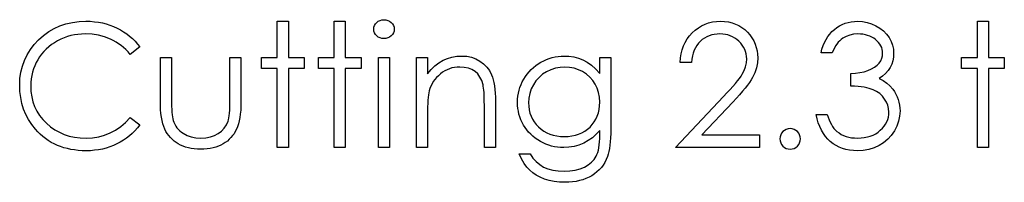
# Model space of a CAD drawing. Header units: inches. Extents: x 7.3 to 43.3, y -43.5 to -20.4.
# Tile 57 of 136: x 31.216 to 32.316, y -32.194 to -32.012. Entities that reach past the tile are written whole.
import ezdxf

# ---------------------------------------------------------------- set-up
doc = ezdxf.new("R2010")
doc.units = ezdxf.units.IN
doc.header["$LTSCALE"] = 0.5
doc.header["$MEASUREMENT"] = 0

msp = doc.modelspace()

# ---------------------------------------------------------------- linework, layer by layer
at = {"color": 7, "linetype": 'Continuous'}
for p, q in [((31.2673, -32.0164), (31.2745, -32.0148)), ((31.2745, -32.0148), (31.2819, -32.0139)), ((31.2819, -32.0139), (31.2897, -32.0135)), ((31.2897, -32.0135), (31.2897, -32.0135)), ((31.2897, -32.0135), (31.2945, -32.0136)), ((31.2945, -32.0136), (31.2991, -32.014)), ((31.2991, -32.014), (31.3036, -32.0146)), ((31.3036, -32.0146), (31.308, -32.0154)), ((31.308, -32.0154), (31.3123, -32.0165)), ((31.5035, -32.0135), (31.5159, -32.0135)), ((31.5035, -32.0542), (31.5035, -32.0135)), ((31.5159, -32.0135), (31.5159, -32.0135)), ((31.5159, -32.0135), (31.5159, -32.0542)), ((31.5671, -32.0135), (31.5795, -32.0135)), ((31.5671, -32.0542), (31.5671, -32.0135)), ((31.5795, -32.0135), (31.5795, -32.0135)), ((31.5795, -32.0135), (31.5795, -32.0542)), ((31.6132, -32.0165), (31.6147, -32.0149)), ((31.6147, -32.0149), (31.6164, -32.0135)), ((31.6164, -32.0135), (31.6184, -32.0125)), ((31.6184, -32.0125), (31.6205, -32.0119)), ((31.6205, -32.0119), (31.6227, -32.0118)), ((31.6227, -32.0118), (31.625, -32.0119)), ((31.625, -32.0119), (31.6272, -32.0125)), ((31.6272, -32.0125), (31.6291, -32.0135)), ((31.6291, -32.0135), (31.6309, -32.0149)), ((31.6309, -32.0149), (31.6324, -32.0165)), ((31.9817, -32.0168), (31.9857, -32.0153)), ((31.9857, -32.0153), (31.9899, -32.0143)), ((31.9899, -32.0143), (31.9944, -32.0137)), ((31.9944, -32.0137), (31.999, -32.0135)), ((31.999, -32.0135), (31.999, -32.0135)), ((31.999, -32.0135), (32.0035, -32.0137)), ((32.0035, -32.0137), (32.0078, -32.0143)), ((32.0078, -32.0143), (32.0119, -32.0152)), ((32.0119, -32.0152), (32.0158, -32.0166)), ((32.135, -32.0171), (32.1382, -32.0158)), ((32.1382, -32.0158), (32.1416, -32.0148)), ((32.1416, -32.0148), (32.145, -32.0141)), ((32.145, -32.0141), (32.1486, -32.0137)), ((32.1486, -32.0137), (32.1523, -32.0135)), ((32.1523, -32.0135), (32.1523, -32.0135)), ((32.1523, -32.0135), (32.1577, -32.0138)), ((32.1577, -32.0138), (32.1628, -32.0148)), ((32.1628, -32.0148), (32.1678, -32.0163)), ((32.1678, -32.0163), (32.1727, -32.0185)), ((32.2862, -32.0135), (32.2985, -32.0135)), ((32.2862, -32.0542), (32.2862, -32.0135)), ((32.2985, -32.0135), (32.2985, -32.0135)), ((32.2985, -32.0135), (32.2985, -32.0542)), ((31.2422, -32.0293), (31.248, -32.0251)), ((31.248, -32.0251), (31.2541, -32.0216)), ((31.2541, -32.0216), (31.2606, -32.0187)), ((31.2606, -32.0187), (31.2673, -32.0164)), ((31.3123, -32.0165), (31.3165, -32.0178)), ((31.3165, -32.0178), (31.3205, -32.0193)), ((31.3205, -32.0193), (31.3244, -32.0211)), ((31.3244, -32.0211), (31.3282, -32.0231)), ((31.3282, -32.0231), (31.3318, -32.0253)), ((31.3318, -32.0253), (31.3353, -32.0277)), ((31.6113, -32.0224), (31.6115, -32.0203)), ((31.6115, -32.0245), (31.6113, -32.0224)), ((31.6113, -32.0224), (31.6113, -32.0224)), ((31.6115, -32.0203), (31.6122, -32.0183)), ((31.6122, -32.0264), (31.6115, -32.0245)), ((31.6122, -32.0183), (31.6132, -32.0165)), ((31.6132, -32.0282), (31.6122, -32.0264)), ((31.6324, -32.0165), (31.6334, -32.0183)), ((31.6334, -32.0264), (31.6324, -32.0282)), ((31.6334, -32.0183), (31.6341, -32.0203)), ((31.6341, -32.0245), (31.6334, -32.0264)), ((31.6341, -32.0203), (31.6343, -32.0224)), ((31.6343, -32.0224), (31.6341, -32.0245)), ((31.6343, -32.0224), (31.6343, -32.0224)), ((31.9644, -32.0298), (31.9674, -32.0264)), ((31.9674, -32.0264), (31.9706, -32.0234)), ((31.9706, -32.0234), (31.9742, -32.0208)), ((31.9742, -32.0208), (31.9778, -32.0186)), ((31.9778, -32.0186), (31.9817, -32.0168)), ((32.0158, -32.0166), (32.0195, -32.0183)), ((32.0195, -32.0183), (32.0229, -32.0204)), ((32.0229, -32.0204), (32.0261, -32.0229)), ((32.0261, -32.0229), (32.0291, -32.0257)), ((32.0291, -32.0257), (32.0318, -32.0288)), ((32.1211, -32.0278), (32.1235, -32.0251)), ((32.1235, -32.0251), (32.1262, -32.0227)), ((32.1262, -32.0227), (32.129, -32.0205)), ((32.129, -32.0205), (32.132, -32.0187)), ((32.132, -32.0187), (32.135, -32.0171)), ((32.1727, -32.0185), (32.1771, -32.0211)), ((32.1771, -32.0211), (32.1811, -32.0243)), ((32.1811, -32.0243), (32.1845, -32.0278)), ((31.2318, -32.0395), (31.2367, -32.0342)), ((31.2367, -32.0342), (31.2422, -32.0293)), ((31.2545, -32.0375), (31.2512, -32.0397)), ((31.2579, -32.0355), (31.2545, -32.0375)), ((31.2615, -32.0336), (31.2579, -32.0355)), ((31.2652, -32.032), (31.2615, -32.0336)), ((31.269, -32.0307), (31.2652, -32.032)), ((31.2728, -32.0296), (31.269, -32.0307)), ((31.2767, -32.0288), (31.2728, -32.0296)), ((31.2807, -32.0282), (31.2767, -32.0288)), ((31.2848, -32.0278), (31.2807, -32.0282)), ((31.289, -32.0277), (31.2848, -32.0278)), ((31.2965, -32.028), (31.289, -32.0277)), ((31.289, -32.0277), (31.289, -32.0277)), ((31.3036, -32.0291), (31.2965, -32.028)), ((31.3105, -32.0309), (31.3036, -32.0291)), ((31.3171, -32.0335), (31.3105, -32.0309)), ((31.3202, -32.0351), (31.3171, -32.0335)), ((31.3233, -32.0368), (31.3202, -32.0351)), ((31.3262, -32.0386), (31.3233, -32.0368)), ((31.3353, -32.0277), (31.3385, -32.0302)), ((31.3385, -32.0302), (31.3416, -32.033)), ((31.3416, -32.033), (31.3446, -32.0359)), ((31.3446, -32.0359), (31.3473, -32.039)), ((31.6147, -32.0298), (31.6132, -32.0282)), ((31.6164, -32.0312), (31.6147, -32.0298)), ((31.6184, -32.0322), (31.6164, -32.0312)), ((31.6205, -32.0328), (31.6184, -32.0322)), ((31.6227, -32.033), (31.6205, -32.0328)), ((31.625, -32.0328), (31.6227, -32.033)), ((31.6227, -32.033), (31.6227, -32.033)), ((31.6272, -32.0322), (31.625, -32.0328)), ((31.6291, -32.0312), (31.6272, -32.0322)), ((31.6309, -32.0298), (31.6291, -32.0312)), ((31.6324, -32.0282), (31.6309, -32.0298)), ((31.9576, -32.0412), (31.9595, -32.0372)), ((31.9595, -32.0372), (31.9617, -32.0333)), ((31.9617, -32.0333), (31.9644, -32.0298)), ((31.9743, -32.0382), (31.9725, -32.0406)), ((31.9764, -32.036), (31.9743, -32.0382)), ((31.9786, -32.0341), (31.9764, -32.036)), ((31.981, -32.0323), (31.9786, -32.0341)), ((31.9836, -32.0309), (31.981, -32.0323)), ((31.9862, -32.0298), (31.9836, -32.0309)), ((31.9891, -32.0288), (31.9862, -32.0298)), ((31.992, -32.0282), (31.9891, -32.0288)), ((31.9951, -32.0278), (31.992, -32.0282)), ((31.9983, -32.0277), (31.9951, -32.0278)), ((32.0014, -32.0278), (31.9983, -32.0277)), ((31.9983, -32.0277), (31.9983, -32.0277)), ((32.0044, -32.0282), (32.0014, -32.0278)), ((32.0072, -32.0288), (32.0044, -32.0282)), ((32.0099, -32.0297), (32.0072, -32.0288)), ((32.0125, -32.0309), (32.0099, -32.0297)), ((32.015, -32.0323), (32.0125, -32.0309)), ((32.0173, -32.034), (32.015, -32.0323)), ((32.0196, -32.0359), (32.0173, -32.034)), ((32.0216, -32.038), (32.0196, -32.0359)), ((32.0233, -32.0402), (32.0216, -32.038)), ((32.0318, -32.0288), (32.0341, -32.0321)), ((32.0341, -32.0321), (32.0361, -32.0355)), ((32.0361, -32.0355), (32.0377, -32.039)), ((32.1137, -32.0408), (32.1152, -32.0372)), ((32.1152, -32.0372), (32.1169, -32.0338)), ((32.1169, -32.0338), (32.1189, -32.0307)), ((32.1189, -32.0307), (32.1211, -32.0278)), ((32.1306, -32.037), (32.1291, -32.039)), ((32.1322, -32.0353), (32.1306, -32.037)), ((32.1339, -32.0338), (32.1322, -32.0353)), ((32.1356, -32.0325), (32.1339, -32.0338)), ((32.1393, -32.0304), (32.1356, -32.0325)), ((32.1434, -32.0289), (32.1393, -32.0304)), ((32.1478, -32.028), (32.1434, -32.0289)), ((32.1524, -32.0277), (32.1478, -32.028)), ((32.1554, -32.0278), (32.1524, -32.0277)), ((32.1524, -32.0277), (32.1524, -32.0277)), ((32.1582, -32.0281), (32.1554, -32.0278)), ((32.1609, -32.0286), (32.1582, -32.0281)), ((32.1634, -32.0293), (32.1609, -32.0286)), ((32.1658, -32.0302), (32.1634, -32.0293)), ((32.1681, -32.0313), (32.1658, -32.0302)), ((32.1703, -32.0326), (32.1681, -32.0313)), ((32.1723, -32.0341), (32.1703, -32.0326)), ((32.1741, -32.0357), (32.1723, -32.0341)), ((32.1757, -32.0374), (32.1741, -32.0357)), ((32.1771, -32.0392), (32.1757, -32.0374)), ((32.1845, -32.0278), (32.1873, -32.0318)), ((32.1873, -32.0318), (32.1896, -32.036)), ((32.1896, -32.036), (32.1912, -32.0404)), ((31.2238, -32.0511), (31.2275, -32.0451)), ((31.2275, -32.0451), (31.2318, -32.0395)), ((31.2426, -32.0473), (31.2401, -32.0502)), ((31.2453, -32.0446), (31.2426, -32.0473)), ((31.2481, -32.0421), (31.2453, -32.0446)), ((31.2512, -32.0397), (31.2481, -32.0421)), ((31.329, -32.0407), (31.3262, -32.0386)), ((31.3317, -32.0429), (31.329, -32.0407)), ((31.3342, -32.0453), (31.3317, -32.0429)), ((31.3367, -32.0479), (31.3342, -32.0453)), ((31.339, -32.0506), (31.3367, -32.0479)), ((31.3499, -32.0423), (31.339, -32.0506)), ((31.3473, -32.039), (31.3499, -32.0423)), ((31.9551, -32.0498), (31.9562, -32.0454)), ((31.9562, -32.0454), (31.9576, -32.0412)), ((31.9684, -32.0491), (31.9675, -32.0523)), ((31.9695, -32.046), (31.9684, -32.0491)), ((31.9709, -32.0432), (31.9695, -32.046)), ((31.9725, -32.0406), (31.9709, -32.0432)), ((32.0248, -32.0425), (32.0233, -32.0402)), ((32.0261, -32.045), (32.0248, -32.0425)), ((32.027, -32.0475), (32.0261, -32.045)), ((32.0277, -32.0501), (32.027, -32.0475)), ((32.0377, -32.039), (32.039, -32.0427)), ((32.039, -32.0427), (32.0399, -32.0465)), ((32.0399, -32.0465), (32.0404, -32.0504)), ((32.1113, -32.0489), (32.1123, -32.0447)), ((32.1236, -32.0489), (32.1113, -32.0489)), ((32.1113, -32.0489), (32.1113, -32.0489)), ((32.1123, -32.0447), (32.1137, -32.0408)), ((32.1249, -32.0461), (32.1236, -32.0489)), ((32.1262, -32.0435), (32.1249, -32.0461)), ((32.1276, -32.0412), (32.1262, -32.0435)), ((32.1291, -32.039), (32.1276, -32.0412)), ((32.1782, -32.0411), (32.1771, -32.0392)), ((32.1791, -32.043), (32.1782, -32.0411)), ((32.1797, -32.045), (32.1791, -32.043)), ((32.18, -32.0471), (32.1797, -32.045)), ((32.1799, -32.0522), (32.1802, -32.0493)), ((32.1802, -32.0493), (32.18, -32.0471)), ((32.1802, -32.0493), (32.1802, -32.0493)), ((32.1912, -32.0404), (32.1922, -32.0448)), ((32.1922, -32.0448), (32.1925, -32.0493)), ((32.1925, -32.0493), (32.1923, -32.0537)), ((32.1925, -32.0493), (32.1925, -32.0493)), ((31.2186, -32.0638), (31.2209, -32.0573)), ((31.2209, -32.0573), (31.2238, -32.0511)), ((31.2339, -32.0598), (31.2324, -32.0633)), ((31.2358, -32.0565), (31.2339, -32.0598)), ((31.2379, -32.0533), (31.2358, -32.0565)), ((31.2401, -32.0502), (31.2379, -32.0533)), ((31.339, -32.0506), (31.339, -32.0506)), ((31.3728, -32.0542), (31.3852, -32.0542)), ((31.3728, -32.1023), (31.3728, -32.0542)), ((31.3852, -32.0542), (31.3852, -32.0542)), ((31.3852, -32.0542), (31.3852, -32.1009)), ((31.4505, -32.1009), (31.4505, -32.0542)), ((31.4505, -32.0542), (31.4505, -32.0542)), ((31.4505, -32.0542), (31.4629, -32.0542)), ((31.4629, -32.0542), (31.4629, -32.0542)), ((31.4629, -32.0542), (31.4629, -32.1032)), ((31.4859, -32.0665), (31.4859, -32.0542)), ((31.4859, -32.0542), (31.4859, -32.0542)), ((31.4859, -32.0542), (31.5035, -32.0542)), ((31.5035, -32.0542), (31.5035, -32.0542)), ((31.5159, -32.0542), (31.5159, -32.0542)), ((31.5159, -32.0542), (31.5336, -32.0542)), ((31.5336, -32.0542), (31.5336, -32.0542)), ((31.5336, -32.0542), (31.5336, -32.0665)), ((31.5495, -32.0665), (31.5495, -32.0542)), ((31.5495, -32.0542), (31.5495, -32.0542)), ((31.5495, -32.0542), (31.5671, -32.0542)), ((31.5671, -32.0542), (31.5671, -32.0542)), ((31.5795, -32.0542), (31.5795, -32.0542)), ((31.5795, -32.0542), (31.5972, -32.0542)), ((31.5972, -32.0542), (31.5972, -32.0542)), ((31.5972, -32.0542), (31.5972, -32.0665)), ((31.6166, -32.0542), (31.629, -32.0542)), ((31.6166, -32.1549), (31.6166, -32.0542)), ((31.629, -32.0542), (31.629, -32.0542)), ((31.629, -32.0542), (31.629, -32.1549)), ((31.659, -32.0542), (31.6714, -32.0542)), ((31.659, -32.1549), (31.659, -32.0542)), ((31.6714, -32.0542), (31.6714, -32.0542)), ((31.6714, -32.0542), (31.6714, -32.0723)), ((31.6797, -32.0633), (31.6842, -32.0599)), ((31.6842, -32.0599), (31.6888, -32.0571)), ((31.6888, -32.0571), (31.6937, -32.0551)), ((31.6937, -32.0551), (31.6988, -32.0536)), ((31.6988, -32.0536), (31.7042, -32.0527)), ((31.7042, -32.0527), (31.7097, -32.0524)), ((31.7097, -32.0524), (31.7097, -32.0524)), ((31.7097, -32.0524), (31.7153, -32.0527)), ((31.7153, -32.0527), (31.7205, -32.0538)), ((31.7205, -32.0538), (31.7254, -32.0556)), ((31.7254, -32.0556), (31.73, -32.0581)), ((31.73, -32.0581), (31.7341, -32.0612)), ((31.7952, -32.0612), (31.7982, -32.0594)), ((31.7982, -32.0594), (31.8013, -32.0577)), ((31.8013, -32.0577), (31.8044, -32.0563)), ((31.8044, -32.0563), (31.8076, -32.0551)), ((31.8076, -32.0551), (31.8108, -32.0541)), ((31.8108, -32.0541), (31.8141, -32.0534)), ((31.8141, -32.0534), (31.8174, -32.0528)), ((31.8174, -32.0528), (31.8207, -32.0525)), ((31.8207, -32.0525), (31.8241, -32.0524)), ((31.8241, -32.0524), (31.8241, -32.0524)), ((31.8241, -32.0524), (31.8296, -32.0527)), ((31.8296, -32.0527), (31.835, -32.0535)), ((31.835, -32.0535), (31.8401, -32.0548)), ((31.8401, -32.0548), (31.8451, -32.0567)), ((31.8451, -32.0567), (31.8499, -32.0592)), ((31.8499, -32.0592), (31.8547, -32.0626)), ((31.8639, -32.0542), (31.8763, -32.0542)), ((31.8639, -32.0718), (31.8639, -32.0542)), ((31.8763, -32.0542), (31.8763, -32.0542)), ((31.8763, -32.0542), (31.8763, -32.1341)), ((31.954, -32.0595), (31.9544, -32.0545)), ((31.9664, -32.0595), (31.954, -32.0595)), ((31.954, -32.0595), (31.954, -32.0595)), ((31.9544, -32.0545), (31.9551, -32.0498)), ((31.9668, -32.0558), (31.9664, -32.0595)), ((31.9675, -32.0523), (31.9668, -32.0558)), ((32.027, -32.0644), (32.0279, -32.0601)), ((32.0281, -32.0528), (32.0277, -32.0501)), ((32.0279, -32.0601), (32.0282, -32.0556)), ((32.0282, -32.0556), (32.0281, -32.0528)), ((32.0282, -32.0556), (32.0282, -32.0556)), ((32.0402, -32.0602), (32.0392, -32.0658)), ((32.0406, -32.0545), (32.0402, -32.0602)), ((32.0404, -32.0504), (32.0406, -32.0545)), ((32.0406, -32.0545), (32.0406, -32.0545)), ((32.174, -32.0627), (32.1763, -32.0603)), ((32.1763, -32.0603), (32.178, -32.0577)), ((32.178, -32.0577), (32.1792, -32.055)), ((32.1792, -32.055), (32.1799, -32.0522)), ((32.1915, -32.0578), (32.1903, -32.0617)), ((32.1923, -32.0537), (32.1915, -32.0578)), ((32.2685, -32.0665), (32.2685, -32.0542)), ((32.2685, -32.0542), (32.2685, -32.0542)), ((32.2685, -32.0542), (32.2862, -32.0542)), ((32.2862, -32.0542), (32.2862, -32.0542)), ((32.2985, -32.0542), (32.2985, -32.0542)), ((32.2985, -32.0542), (32.3162, -32.0542)), ((32.3162, -32.0542), (32.3162, -32.0542)), ((32.3162, -32.0542), (32.3162, -32.0665)), ((31.2159, -32.0777), (31.2169, -32.0706)), ((31.2169, -32.0706), (31.2186, -32.0638)), ((31.2299, -32.0705), (31.2291, -32.0742)), ((31.231, -32.0668), (31.2299, -32.0705)), ((31.2324, -32.0633), (31.231, -32.0668)), ((31.5035, -32.0665), (31.4859, -32.0665)), ((31.4859, -32.0665), (31.4859, -32.0665)), ((31.5035, -32.1549), (31.5035, -32.0665)), ((31.5035, -32.0665), (31.5035, -32.0665)), ((31.5336, -32.0665), (31.5159, -32.0665)), ((31.5159, -32.0665), (31.5159, -32.0665)), ((31.5159, -32.0665), (31.5159, -32.1549)), ((31.5336, -32.0665), (31.5336, -32.0665)), ((31.5671, -32.0665), (31.5495, -32.0665)), ((31.5495, -32.0665), (31.5495, -32.0665)), ((31.5671, -32.1549), (31.5671, -32.0665)), ((31.5671, -32.0665), (31.5671, -32.0665)), ((31.5972, -32.0665), (31.5795, -32.0665)), ((31.5795, -32.0665), (31.5795, -32.0665)), ((31.5795, -32.0665), (31.5795, -32.1549)), ((31.5972, -32.0665), (31.5972, -32.0665)), ((31.6714, -32.0723), (31.6754, -32.0675)), ((31.6754, -32.0675), (31.6797, -32.0633)), ((31.6883, -32.0706), (31.6859, -32.0724)), ((31.6908, -32.0691), (31.6883, -32.0706)), ((31.6934, -32.0678), (31.6908, -32.0691)), ((31.6961, -32.0667), (31.6934, -32.0678)), ((31.6988, -32.0658), (31.6961, -32.0667)), ((31.7017, -32.0652), (31.6988, -32.0658)), ((31.7046, -32.0649), (31.7017, -32.0652)), ((31.7075, -32.0648), (31.7046, -32.0649)), ((31.7126, -32.0651), (31.7075, -32.0648)), ((31.7075, -32.0648), (31.7075, -32.0648)), ((31.7171, -32.066), (31.7126, -32.0651)), ((31.7211, -32.0675), (31.7171, -32.066)), ((31.7246, -32.0697), (31.7211, -32.0675)), ((31.7277, -32.0725), (31.7246, -32.0697)), ((31.7341, -32.0612), (31.7377, -32.0648)), ((31.7377, -32.0648), (31.7407, -32.0688)), ((31.7407, -32.0688), (31.7431, -32.0734)), ((31.7828, -32.0726), (31.785, -32.0701)), ((31.785, -32.0701), (31.7873, -32.0676)), ((31.7873, -32.0676), (31.7898, -32.0653)), ((31.7898, -32.0653), (31.7924, -32.0632)), ((31.7924, -32.0632), (31.7952, -32.0612)), ((31.8046, -32.07), (31.8001, -32.0729)), ((31.8094, -32.0677), (31.8046, -32.07)), ((31.8144, -32.0661), (31.8094, -32.0677)), ((31.8197, -32.0651), (31.8144, -32.0661)), ((31.8251, -32.0648), (31.8197, -32.0651)), ((31.8303, -32.0651), (31.8251, -32.0648)), ((31.8353, -32.066), (31.8303, -32.0651)), ((31.8401, -32.0677), (31.8353, -32.066)), ((31.8448, -32.0699), (31.8401, -32.0677)), ((31.8491, -32.0727), (31.8448, -32.0699)), ((31.8547, -32.0626), (31.8594, -32.0668)), ((31.8594, -32.0668), (31.8639, -32.0718)), ((32.0233, -32.0728), (32.0255, -32.0686)), ((32.0255, -32.0686), (32.027, -32.0644)), ((32.0374, -32.0711), (32.0349, -32.0763)), ((32.0392, -32.0658), (32.0374, -32.0711)), ((32.1499, -32.0716), (32.1548, -32.071)), ((32.1548, -32.071), (32.1594, -32.07)), ((32.1594, -32.07), (32.1638, -32.0686)), ((32.1638, -32.0686), (32.1678, -32.0668)), ((32.1678, -32.0668), (32.1712, -32.0649)), ((32.1712, -32.0649), (32.174, -32.0627)), ((32.1862, -32.0688), (32.1835, -32.072)), ((32.1885, -32.0654), (32.1862, -32.0688)), ((32.1903, -32.0617), (32.1885, -32.0654)), ((32.2862, -32.0665), (32.2685, -32.0665)), ((32.2685, -32.0665), (32.2685, -32.0665)), ((32.2862, -32.1549), (32.2862, -32.0665)), ((32.2862, -32.0665), (32.2862, -32.0665)), ((32.3162, -32.0665), (32.2985, -32.0665)), ((32.2985, -32.0665), (32.2985, -32.0665)), ((32.2985, -32.0665), (32.2985, -32.1549)), ((32.3162, -32.0665), (32.3162, -32.0665)), ((31.2156, -32.0852), (31.2159, -32.0777)), ((31.2281, -32.082), (31.228, -32.0861)), ((31.2285, -32.0781), (31.2281, -32.082)), ((31.2291, -32.0742), (31.2285, -32.0781)), ((31.6714, -32.0723), (31.6714, -32.0723)), ((31.6779, -32.081), (31.6765, -32.0834)), ((31.6796, -32.0787), (31.6779, -32.081)), ((31.6815, -32.0765), (31.6796, -32.0787)), ((31.6836, -32.0744), (31.6815, -32.0765)), ((31.6859, -32.0724), (31.6836, -32.0744)), ((31.7301, -32.0759), (31.7277, -32.0725)), ((31.7321, -32.0799), (31.7301, -32.0759)), ((31.7335, -32.0846), (31.7321, -32.0799)), ((31.7431, -32.0734), (31.7441, -32.076)), ((31.7441, -32.076), (31.745, -32.0789)), ((31.745, -32.0789), (31.7457, -32.0821)), ((31.7457, -32.0821), (31.7463, -32.0857)), ((31.776, -32.0844), (31.7774, -32.0814)), ((31.7774, -32.0814), (31.779, -32.0783)), ((31.779, -32.0783), (31.7808, -32.0754)), ((31.7808, -32.0754), (31.7828, -32.0726)), ((31.7927, -32.0802), (31.7898, -32.0846)), ((31.7962, -32.0763), (31.7927, -32.0802)), ((31.8001, -32.0729), (31.7962, -32.0763)), ((31.8529, -32.0759), (31.8491, -32.0727)), ((31.8562, -32.0797), (31.8529, -32.0759)), ((31.8589, -32.0839), (31.8562, -32.0797)), ((31.8639, -32.0718), (31.8639, -32.0718)), ((32.0156, -32.0831), (32.018, -32.0801)), ((32.018, -32.0801), (32.0202, -32.0774)), ((32.0202, -32.0774), (32.0219, -32.075)), ((32.0219, -32.075), (32.0233, -32.0728)), ((32.0313, -32.0819), (32.0291, -32.085)), ((32.0333, -32.079), (32.0313, -32.0819)), ((32.0349, -32.0763), (32.0333, -32.079)), ((32.1448, -32.0718), (32.1499, -32.0716)), ((32.1448, -32.086), (32.1448, -32.0718)), ((32.1448, -32.0718), (32.1448, -32.0718)), ((32.1802, -32.0749), (32.1764, -32.0777)), ((32.1764, -32.0777), (32.1764, -32.0777)), ((32.1764, -32.0777), (32.1808, -32.0799)), ((32.1835, -32.072), (32.1802, -32.0749)), ((32.1808, -32.0799), (32.1847, -32.0826)), ((31.2159, -32.0922), (31.2156, -32.0852)), ((31.2156, -32.0852), (31.2156, -32.0852)), ((31.2167, -32.099), (31.2159, -32.0922)), ((31.228, -32.0861), (31.228, -32.0861)), ((31.228, -32.0861), (31.2282, -32.0922)), ((31.2282, -32.0922), (31.2291, -32.098)), ((31.6733, -32.0914), (31.6728, -32.0935)), ((31.6741, -32.0887), (31.6733, -32.0914)), ((31.6733, -32.0914), (31.6733, -32.0914)), ((31.6752, -32.086), (31.6741, -32.0887)), ((31.6765, -32.0834), (31.6752, -32.086)), ((31.7338, -32.0862), (31.7335, -32.0846)), ((31.7335, -32.0846), (31.7335, -32.0846)), ((31.7341, -32.0882), (31.7338, -32.0862)), ((31.7344, -32.0905), (31.7341, -32.0882)), ((31.7346, -32.0932), (31.7344, -32.0905)), ((31.7348, -32.0962), (31.7346, -32.0932)), ((31.7463, -32.0857), (31.7467, -32.0897)), ((31.7467, -32.0897), (31.7471, -32.0939)), ((31.773, -32.094), (31.7738, -32.0908)), ((31.7738, -32.0908), (31.7748, -32.0876)), ((31.7748, -32.0876), (31.776, -32.0844)), ((31.7874, -32.0893), (31.7858, -32.0942)), ((31.7898, -32.0846), (31.7874, -32.0893)), ((31.8611, -32.0884), (31.8589, -32.0839)), ((31.8627, -32.0933), (31.8611, -32.0884)), ((31.8636, -32.0985), (31.8627, -32.0933)), ((32.0061, -32.0937), (32.0096, -32.0899)), ((32.0096, -32.0899), (32.0128, -32.0864)), ((32.0128, -32.0864), (32.0156, -32.0831)), ((32.0235, -32.0919), (32.0203, -32.0957)), ((32.0265, -32.0883), (32.0235, -32.0919)), ((32.0291, -32.085), (32.0265, -32.0883)), ((32.1489, -32.0862), (32.1448, -32.086)), ((32.1448, -32.086), (32.1448, -32.086)), ((32.1527, -32.0865), (32.1489, -32.0862)), ((32.1562, -32.0869), (32.1527, -32.0865)), ((32.1594, -32.0874), (32.1562, -32.0869)), ((32.1624, -32.088), (32.1594, -32.0874)), ((32.1651, -32.0887), (32.1624, -32.088)), ((32.1675, -32.0894), (32.1651, -32.0887)), ((32.1696, -32.0902), (32.1675, -32.0894)), ((32.1734, -32.0922), (32.1696, -32.0902)), ((32.1769, -32.0945), (32.1734, -32.0922)), ((32.1847, -32.0826), (32.1882, -32.0858)), ((32.1882, -32.0858), (32.1914, -32.0894)), ((32.1914, -32.0894), (32.1914, -32.0894)), ((32.1914, -32.0894), (32.1933, -32.0922)), ((32.1933, -32.0922), (32.195, -32.0951)), ((31.218, -32.1056), (31.2167, -32.099)), ((31.2291, -32.098), (31.2304, -32.1036)), ((31.2304, -32.1036), (31.2323, -32.1089)), ((31.3729, -32.1074), (31.3728, -32.1023)), ((31.3728, -32.1023), (31.3728, -32.1023)), ((31.3852, -32.1009), (31.3852, -32.1009)), ((31.3852, -32.1009), (31.3852, -32.105)), ((31.4505, -32.1053), (31.4505, -32.1009)), ((31.4505, -32.1009), (31.4505, -32.1009)), ((31.4629, -32.1032), (31.4628, -32.1082)), ((31.4629, -32.1032), (31.4629, -32.1032)), ((31.6718, -32.1019), (31.6717, -32.1054)), ((31.6721, -32.0987), (31.6718, -32.1019)), ((31.6725, -32.0959), (31.6721, -32.0987)), ((31.6728, -32.0935), (31.6725, -32.0959)), ((31.7349, -32.0996), (31.7348, -32.0962)), ((31.7349, -32.1034), (31.7349, -32.0996)), ((31.735, -32.1075), (31.7349, -32.1034)), ((31.7471, -32.0939), (31.7473, -32.0985)), ((31.7473, -32.0985), (31.7473, -32.1034)), ((31.7473, -32.1034), (31.7473, -32.1034)), ((31.7473, -32.1034), (31.7473, -32.1549)), ((31.7721, -32.1042), (31.7722, -32.1007)), ((31.7722, -32.1076), (31.7721, -32.1042)), ((31.7721, -32.1042), (31.7721, -32.1042)), ((31.7722, -32.1007), (31.7725, -32.0974)), ((31.7725, -32.0974), (31.773, -32.094)), ((31.7848, -32.0994), (31.7844, -32.1047)), ((31.7858, -32.0942), (31.7848, -32.0994)), ((31.8639, -32.104), (31.8636, -32.0985)), ((31.8638, -32.1082), (31.8639, -32.104)), ((31.8639, -32.104), (31.8639, -32.104)), ((31.9487, -32.1549), (32.0022, -32.0978)), ((32.0127, -32.1039), (31.9782, -32.1407)), ((32.0022, -32.0978), (32.0061, -32.0937)), ((32.0022, -32.0978), (32.0022, -32.0978)), ((32.0167, -32.0997), (32.0127, -32.1039)), ((32.0127, -32.1039), (32.0127, -32.1039)), ((32.0203, -32.0957), (32.0167, -32.0997)), ((32.1799, -32.0973), (32.1769, -32.0945)), ((32.1824, -32.1005), (32.1799, -32.0973)), ((32.1845, -32.104), (32.1824, -32.1005)), ((32.186, -32.1075), (32.1845, -32.104)), ((32.195, -32.0951), (32.1964, -32.098)), ((32.1964, -32.098), (32.1975, -32.101)), ((32.1975, -32.101), (32.1984, -32.1041)), ((32.1984, -32.1041), (32.1991, -32.1073)), ((31.22, -32.1118), (31.218, -32.1056)), ((31.2224, -32.1178), (31.22, -32.1118)), ((31.2323, -32.1089), (31.2348, -32.114)), ((31.2348, -32.114), (31.2378, -32.1188)), ((31.3731, -32.1123), (31.3729, -32.1074)), ((31.3735, -32.1167), (31.3731, -32.1123)), ((31.3852, -32.105), (31.3853, -32.1087)), ((31.3853, -32.1087), (31.3855, -32.1122)), ((31.3855, -32.1122), (31.3857, -32.1153)), ((31.3857, -32.1153), (31.386, -32.1181)), ((31.4501, -32.1164), (31.4503, -32.1131)), ((31.4503, -32.1131), (31.4504, -32.1094)), ((31.4504, -32.1094), (31.4505, -32.1053)), ((31.4626, -32.1129), (31.4622, -32.1173)), ((31.4628, -32.1082), (31.4626, -32.1129)), ((31.6715, -32.1094), (31.6714, -32.1137)), ((31.6714, -32.1137), (31.6714, -32.1184)), ((31.6717, -32.1054), (31.6715, -32.1094)), ((31.735, -32.1549), (31.735, -32.1075)), ((31.735, -32.1075), (31.735, -32.1075)), ((31.7725, -32.111), (31.7722, -32.1076)), ((31.773, -32.1142), (31.7725, -32.111)), ((31.7737, -32.1174), (31.773, -32.1142)), ((31.7844, -32.1047), (31.7844, -32.1047)), ((31.7844, -32.1047), (31.7846, -32.1087)), ((31.7846, -32.1087), (31.7851, -32.1125)), ((31.7851, -32.1125), (31.786, -32.1162)), ((31.8624, -32.116), (31.8632, -32.1122)), ((31.8632, -32.1122), (31.8638, -32.1082)), ((32.1869, -32.1113), (32.186, -32.1075)), ((32.1872, -32.1151), (32.1869, -32.1113)), ((32.1871, -32.118), (32.1872, -32.1151)), ((32.1872, -32.1151), (32.1872, -32.1151)), ((32.1991, -32.1073), (32.1995, -32.1106)), ((32.1996, -32.1139), (32.1992, -32.1197)), ((32.1995, -32.1106), (32.1996, -32.1139)), ((32.1996, -32.1139), (32.1996, -32.1139)), ((31.2254, -32.1236), (31.2224, -32.1178)), ((31.229, -32.1291), (31.2254, -32.1236)), ((31.2378, -32.1188), (31.2414, -32.1233)), ((31.2414, -32.1233), (31.2455, -32.1276)), ((31.3339, -32.1267), (31.339, -32.1213)), ((31.339, -32.1213), (31.339, -32.1213)), ((31.339, -32.1213), (31.3499, -32.1295)), ((31.3741, -32.1209), (31.3735, -32.1167)), ((31.3748, -32.1247), (31.3741, -32.1209)), ((31.3756, -32.1282), (31.3748, -32.1247)), ((31.386, -32.1181), (31.3863, -32.1205)), ((31.3863, -32.1205), (31.3867, -32.1226)), ((31.3867, -32.1226), (31.3871, -32.1244)), ((31.3871, -32.1244), (31.3871, -32.1244)), ((31.3871, -32.1244), (31.388, -32.1266)), ((31.4467, -32.1294), (31.4485, -32.1254)), ((31.4485, -32.1254), (31.449, -32.1237)), ((31.4485, -32.1254), (31.4485, -32.1254)), ((31.449, -32.1237), (31.4494, -32.1217)), ((31.4494, -32.1217), (31.4497, -32.1192)), ((31.4497, -32.1192), (31.4501, -32.1164)), ((31.461, -32.125), (31.4601, -32.1284)), ((31.4617, -32.1213), (31.461, -32.125)), ((31.4622, -32.1173), (31.4617, -32.1213)), ((31.6714, -32.1184), (31.6714, -32.1184)), ((31.6714, -32.1184), (31.6714, -32.1549)), ((31.7747, -32.1206), (31.7737, -32.1174)), ((31.7758, -32.1237), (31.7747, -32.1206)), ((31.7772, -32.1267), (31.7758, -32.1237)), ((31.786, -32.1162), (31.7872, -32.1196)), ((31.7872, -32.1196), (31.7888, -32.1229)), ((31.7888, -32.1229), (31.7907, -32.1261)), ((31.7907, -32.1261), (31.7929, -32.129)), ((31.8556, -32.1291), (31.8578, -32.1261)), ((31.8578, -32.1261), (31.8597, -32.1229)), ((31.8597, -32.1229), (31.8612, -32.1196)), ((31.8612, -32.1196), (31.8624, -32.116)), ((32.107, -32.1226), (32.106, -32.1178)), ((32.106, -32.1178), (32.106, -32.1178)), ((32.106, -32.1178), (32.1183, -32.1178)), ((32.1083, -32.1271), (32.107, -32.1226)), ((32.1183, -32.1178), (32.1183, -32.1178)), ((32.1183, -32.1178), (32.1193, -32.1209)), ((32.1193, -32.1209), (32.1204, -32.1239)), ((32.1204, -32.1239), (32.1216, -32.1266)), ((32.1835, -32.1286), (32.1848, -32.1261)), ((32.1848, -32.1261), (32.1859, -32.1235)), ((32.1859, -32.1235), (32.1866, -32.1208)), ((32.1866, -32.1208), (32.1871, -32.118)), ((32.198, -32.1253), (32.1961, -32.1308)), ((32.1992, -32.1197), (32.198, -32.1253)), ((31.2331, -32.1343), (31.229, -32.1291)), ((31.2357, -32.1372), (31.2331, -32.1343)), ((31.2331, -32.1343), (31.2331, -32.1343)), ((31.2385, -32.1399), (31.2357, -32.1372)), ((31.2455, -32.1276), (31.25, -32.1315)), ((31.25, -32.1315), (31.2549, -32.1349)), ((31.2549, -32.1349), (31.26, -32.1377)), ((31.3168, -32.1385), (31.3228, -32.1353)), ((31.3228, -32.1353), (31.3285, -32.1313)), ((31.3285, -32.1313), (31.3339, -32.1267)), ((31.3444, -32.136), (31.3414, -32.139)), ((31.3472, -32.1328), (31.3444, -32.136)), ((31.3499, -32.1295), (31.3472, -32.1328)), ((31.3499, -32.1295), (31.3499, -32.1295)), ((31.3766, -32.1314), (31.3756, -32.1282)), ((31.3778, -32.1342), (31.3766, -32.1314)), ((31.3791, -32.1367), (31.3778, -32.1342)), ((31.3806, -32.1392), (31.3791, -32.1367)), ((31.388, -32.1266), (31.3889, -32.1288)), ((31.3889, -32.1288), (31.3901, -32.1308)), ((31.3901, -32.1308), (31.3914, -32.1326)), ((31.3914, -32.1326), (31.3929, -32.1344)), ((31.3929, -32.1344), (31.3945, -32.136)), ((31.3945, -32.136), (31.3963, -32.1375)), ((31.4375, -32.1391), (31.4412, -32.1363)), ((31.4412, -32.1363), (31.4442, -32.133)), ((31.4442, -32.133), (31.4467, -32.1294)), ((31.4566, -32.1369), (31.4552, -32.1393)), ((31.4579, -32.1343), (31.4566, -32.1369)), ((31.4591, -32.1315), (31.4579, -32.1343)), ((31.4601, -32.1284), (31.4591, -32.1315)), ((31.7787, -32.1296), (31.7772, -32.1267)), ((31.7805, -32.1324), (31.7787, -32.1296)), ((31.7824, -32.1351), (31.7805, -32.1324)), ((31.7845, -32.1376), (31.7824, -32.1351)), ((31.7929, -32.129), (31.7955, -32.1318)), ((31.7955, -32.1318), (31.7984, -32.1343)), ((31.7984, -32.1343), (31.8015, -32.1365)), ((31.8015, -32.1365), (31.8048, -32.1383)), ((31.8439, -32.1383), (31.8472, -32.1365)), ((31.8472, -32.1365), (31.8502, -32.1343)), ((31.8502, -32.1343), (31.8531, -32.1319)), ((31.8531, -32.1319), (31.8556, -32.1291)), ((31.8639, -32.1356), (31.8601, -32.1399)), ((31.8639, -32.1408), (31.8639, -32.1356)), ((31.8639, -32.1356), (31.8639, -32.1356)), ((31.8763, -32.1341), (31.8762, -32.1392)), ((31.8763, -32.1341), (31.8763, -32.1341)), ((32.1099, -32.1314), (32.1083, -32.1271)), ((32.1118, -32.1353), (32.1099, -32.1314)), ((32.1139, -32.139), (32.1118, -32.1353)), ((32.1216, -32.1266), (32.1229, -32.1291)), ((32.1229, -32.1291), (32.1243, -32.1314)), ((32.1243, -32.1314), (32.1258, -32.1334)), ((32.1258, -32.1334), (32.1274, -32.1352)), ((32.1274, -32.1352), (32.1291, -32.1368)), ((32.1291, -32.1368), (32.1291, -32.1368)), ((32.1291, -32.1368), (32.1315, -32.1385)), ((32.1751, -32.1376), (32.1776, -32.1355)), ((32.1776, -32.1355), (32.1799, -32.1333)), ((32.1799, -32.1333), (32.1818, -32.131)), ((32.1818, -32.131), (32.1835, -32.1286)), ((32.1933, -32.1362), (32.1899, -32.1412)), ((32.1961, -32.1308), (32.1933, -32.1362)), ((31.2414, -32.1425), (31.2385, -32.1399)), ((31.2444, -32.1448), (31.2414, -32.1425)), ((31.2476, -32.147), (31.2444, -32.1448)), ((31.2508, -32.149), (31.2476, -32.147)), ((31.26, -32.1377), (31.2654, -32.1401)), ((31.2654, -32.1401), (31.271, -32.1419)), ((31.271, -32.1419), (31.277, -32.1432)), ((31.277, -32.1432), (31.2833, -32.144)), ((31.2833, -32.144), (31.2898, -32.1443)), ((31.2898, -32.1443), (31.297, -32.1439)), ((31.2898, -32.1443), (31.2898, -32.1443)), ((31.297, -32.1439), (31.3039, -32.1428)), ((31.3039, -32.1428), (31.3105, -32.141)), ((31.3105, -32.141), (31.3168, -32.1385)), ((31.3316, -32.1467), (31.328, -32.1489)), ((31.335, -32.1443), (31.3316, -32.1467)), ((31.3383, -32.1417), (31.335, -32.1443)), ((31.3414, -32.139), (31.3383, -32.1417)), ((31.3822, -32.1415), (31.3806, -32.1392)), ((31.384, -32.1436), (31.3822, -32.1415)), ((31.386, -32.1456), (31.384, -32.1436)), ((31.3881, -32.1475), (31.386, -32.1456)), ((31.3904, -32.1492), (31.3881, -32.1475)), ((31.3963, -32.1375), (31.3983, -32.1389)), ((31.3983, -32.1389), (31.4027, -32.1412)), ((31.4027, -32.1412), (31.4074, -32.1429)), ((31.4074, -32.1429), (31.4125, -32.1439)), ((31.4125, -32.1439), (31.4181, -32.1443)), ((31.4181, -32.1443), (31.4236, -32.1439)), ((31.4181, -32.1443), (31.4181, -32.1443)), ((31.4236, -32.1439), (31.4287, -32.143)), ((31.4287, -32.143), (31.4333, -32.1413)), ((31.4333, -32.1413), (31.4375, -32.1391)), ((31.4477, -32.1475), (31.4454, -32.1492)), ((31.4498, -32.1456), (31.4477, -32.1475)), ((31.4517, -32.1436), (31.4498, -32.1456)), ((31.4535, -32.1415), (31.4517, -32.1436)), ((31.4552, -32.1393), (31.4535, -32.1415)), ((31.7868, -32.14), (31.7845, -32.1376)), ((31.7892, -32.1422), (31.7868, -32.14)), ((31.7919, -32.1443), (31.7892, -32.1422)), ((31.7947, -32.1462), (31.7919, -32.1443)), ((31.7976, -32.148), (31.7947, -32.1462)), ((31.8007, -32.1496), (31.7976, -32.148)), ((31.8048, -32.1383), (31.8083, -32.1398)), ((31.8083, -32.1398), (31.812, -32.141)), ((31.812, -32.141), (31.8159, -32.1418)), ((31.8159, -32.1418), (31.82, -32.1423)), ((31.82, -32.1423), (31.8243, -32.1425)), ((31.8243, -32.1425), (31.8287, -32.1423)), ((31.8243, -32.1425), (31.8243, -32.1425)), ((31.8287, -32.1423), (31.8328, -32.1418)), ((31.8328, -32.1418), (31.8367, -32.141)), ((31.8367, -32.141), (31.8404, -32.1398)), ((31.8404, -32.1398), (31.8439, -32.1383)), ((31.8512, -32.1471), (31.8461, -32.1499)), ((31.8558, -32.1438), (31.8512, -32.1471)), ((31.8601, -32.1399), (31.8558, -32.1438)), ((31.8637, -32.1485), (31.8639, -32.1448)), ((31.8639, -32.1448), (31.8639, -32.1408)), ((31.8639, -32.1408), (31.8639, -32.1408)), ((31.8758, -32.1483), (31.8754, -32.1523)), ((31.8761, -32.1439), (31.8758, -32.1483)), ((31.8762, -32.1392), (31.8761, -32.1439)), ((31.9782, -32.1407), (31.9782, -32.1407)), ((31.9782, -32.1407), (32.0424, -32.1407)), ((32.0424, -32.1407), (32.0424, -32.1407)), ((32.0424, -32.1407), (32.0424, -32.1549)), ((32.1162, -32.1423), (32.1139, -32.139)), ((32.1189, -32.1453), (32.1162, -32.1423)), ((32.1217, -32.1481), (32.1189, -32.1453)), ((32.1249, -32.1505), (32.1217, -32.1481)), ((32.1315, -32.1385), (32.1339, -32.1401)), ((32.1339, -32.1401), (32.1366, -32.1414)), ((32.1366, -32.1414), (32.1394, -32.1424)), ((32.1394, -32.1424), (32.1423, -32.1432)), ((32.1423, -32.1432), (32.1455, -32.1438)), ((32.1455, -32.1438), (32.1487, -32.1441)), ((32.1487, -32.1441), (32.1521, -32.1443)), ((32.1521, -32.1443), (32.156, -32.1441)), ((32.1521, -32.1443), (32.1521, -32.1443)), ((32.156, -32.1441), (32.1597, -32.1437)), ((32.1597, -32.1437), (32.1632, -32.143)), ((32.1632, -32.143), (32.1664, -32.1421)), ((32.1664, -32.1421), (32.1695, -32.1409)), ((32.1695, -32.1409), (32.1724, -32.1393)), ((32.1724, -32.1393), (32.1751, -32.1376)), ((32.1859, -32.1456), (32.1813, -32.1494)), ((32.1899, -32.1412), (32.1859, -32.1456)), ((31.2542, -32.1508), (31.2508, -32.149)), ((31.2577, -32.1524), (31.2542, -32.1508)), ((31.2613, -32.1538), (31.2577, -32.1524)), ((31.265, -32.155), (31.2613, -32.1538)), ((31.2689, -32.156), (31.265, -32.155)), ((31.2728, -32.1569), (31.2689, -32.156)), ((31.2769, -32.1575), (31.2728, -32.1569)), ((31.2811, -32.158), (31.2769, -32.1575)), ((31.2855, -32.1583), (31.2811, -32.158)), ((31.2899, -32.1584), (31.2855, -32.1583)), ((31.2946, -32.1583), (31.2899, -32.1584)), ((31.2899, -32.1584), (31.2899, -32.1584)), ((31.2991, -32.1579), (31.2946, -32.1583)), ((31.3036, -32.1573), (31.2991, -32.1579)), ((31.308, -32.1565), (31.3036, -32.1573)), ((31.3122, -32.1554), (31.308, -32.1565)), ((31.3163, -32.1541), (31.3122, -32.1554)), ((31.3203, -32.1526), (31.3163, -32.1541)), ((31.3242, -32.1508), (31.3203, -32.1526)), ((31.328, -32.1489), (31.3242, -32.1508)), ((31.3928, -32.1507), (31.3904, -32.1492)), ((31.3954, -32.1521), (31.3928, -32.1507)), ((31.3982, -32.1533), (31.3954, -32.1521)), ((31.4011, -32.1543), (31.3982, -32.1533)), ((31.4041, -32.1551), (31.4011, -32.1543)), ((31.4074, -32.1558), (31.4041, -32.1551)), ((31.4107, -32.1563), (31.4074, -32.1558)), ((31.4143, -32.1565), (31.4107, -32.1563)), ((31.4179, -32.1566), (31.4143, -32.1565)), ((31.4216, -32.1565), (31.4179, -32.1566)), ((31.4179, -32.1566), (31.4179, -32.1566)), ((31.4252, -32.1563), (31.4216, -32.1565)), ((31.4285, -32.1558), (31.4252, -32.1563)), ((31.4318, -32.1551), (31.4285, -32.1558)), ((31.4348, -32.1543), (31.4318, -32.1551)), ((31.4377, -32.1533), (31.4348, -32.1543)), ((31.4404, -32.1521), (31.4377, -32.1533)), ((31.443, -32.1507), (31.4404, -32.1521)), ((31.4454, -32.1492), (31.443, -32.1507)), ((31.5159, -32.1549), (31.5035, -32.1549)), ((31.5035, -32.1549), (31.5035, -32.1549)), ((31.5159, -32.1549), (31.5159, -32.1549)), ((31.5795, -32.1549), (31.5671, -32.1549)), ((31.5671, -32.1549), (31.5671, -32.1549)), ((31.5795, -32.1549), (31.5795, -32.1549)), ((31.629, -32.1549), (31.6166, -32.1549)), ((31.6166, -32.1549), (31.6166, -32.1549)), ((31.629, -32.1549), (31.629, -32.1549)), ((31.6714, -32.1549), (31.659, -32.1549)), ((31.659, -32.1549), (31.659, -32.1549)), ((31.6714, -32.1549), (31.6714, -32.1549)), ((31.7473, -32.1549), (31.735, -32.1549)), ((31.735, -32.1549), (31.735, -32.1549)), ((31.7473, -32.1549), (31.7473, -32.1549)), ((31.8038, -32.151), (31.8007, -32.1496)), ((31.807, -32.1522), (31.8038, -32.151)), ((31.8102, -32.1531), (31.807, -32.1522)), ((31.8135, -32.1539), (31.8102, -32.1531)), ((31.8168, -32.1544), (31.8135, -32.1539)), ((31.8202, -32.1547), (31.8168, -32.1544)), ((31.8237, -32.1549), (31.8202, -32.1547)), ((31.8295, -32.1545), (31.8237, -32.1549)), ((31.8237, -32.1549), (31.8237, -32.1549)), ((31.8352, -32.1536), (31.8295, -32.1545)), ((31.8407, -32.1521), (31.8352, -32.1536)), ((31.8461, -32.1499), (31.8407, -32.1521)), ((31.8617, -32.1604), (31.8624, -32.1579)), ((31.8624, -32.1579), (31.8629, -32.155)), ((31.8629, -32.155), (31.8634, -32.1519)), ((31.8634, -32.1519), (31.8637, -32.1485)), ((31.8742, -32.1593), (31.8735, -32.1623)), ((31.8749, -32.156), (31.8742, -32.1593)), ((31.8754, -32.1523), (31.8749, -32.156)), ((32.0424, -32.1549), (31.9487, -32.1549)), ((31.9487, -32.1549), (31.9487, -32.1549)), ((32.0424, -32.1549), (32.0424, -32.1549)), ((32.1282, -32.1526), (32.1249, -32.1505)), ((32.1317, -32.1544), (32.1282, -32.1526)), ((32.1353, -32.1558), (32.1317, -32.1544)), ((32.1392, -32.1569), (32.1353, -32.1558)), ((32.1433, -32.1577), (32.1392, -32.1569)), ((32.1475, -32.1582), (32.1433, -32.1577)), ((32.1519, -32.1584), (32.1475, -32.1582)), ((32.1585, -32.158), (32.1519, -32.1584)), ((32.1519, -32.1584), (32.1519, -32.1584)), ((32.1647, -32.1569), (32.1585, -32.158)), ((32.1706, -32.1551), (32.1647, -32.1569)), ((32.1762, -32.1526), (32.1706, -32.1551)), ((32.1813, -32.1494), (32.1762, -32.1526)), ((32.2985, -32.1549), (32.2862, -32.1549)), ((32.2862, -32.1549), (32.2862, -32.1549)), ((32.2985, -32.1549), (32.2985, -32.1549)), ((31.7766, -32.1675), (31.7738, -32.1619)), ((31.7738, -32.1619), (31.7738, -32.1619)), ((31.7738, -32.1619), (31.7862, -32.1619)), ((31.7795, -32.1725), (31.7766, -32.1675)), ((31.7862, -32.1619), (31.7862, -32.1619)), ((31.7862, -32.1619), (31.7893, -32.1666)), ((31.7893, -32.1666), (31.7929, -32.1705)), ((31.8547, -32.1712), (31.8577, -32.1681)), ((31.8577, -32.1681), (31.86, -32.1646)), ((31.86, -32.1646), (31.8609, -32.1627)), ((31.8609, -32.1627), (31.8617, -32.1604)), ((31.8712, -32.1683), (31.8696, -32.1715)), ((31.8726, -32.165), (31.8712, -32.1683)), ((31.8735, -32.1623), (31.8726, -32.165)), ((31.8726, -32.165), (31.8726, -32.165)), ((31.7825, -32.1766), (31.7795, -32.1725)), ((31.7857, -32.1801), (31.7825, -32.1766)), ((31.7891, -32.1831), (31.7857, -32.1801)), ((31.7929, -32.1705), (31.7969, -32.1739)), ((31.7969, -32.1739), (31.8012, -32.1766)), ((31.8012, -32.1766), (31.8061, -32.1787)), ((31.8061, -32.1787), (31.8116, -32.1802)), ((31.8116, -32.1802), (31.8175, -32.181)), ((31.8175, -32.181), (31.8241, -32.1813)), ((31.8241, -32.1813), (31.8305, -32.181)), ((31.8241, -32.1813), (31.8241, -32.1813)), ((31.8305, -32.181), (31.8365, -32.1802)), ((31.8365, -32.1802), (31.8419, -32.1787)), ((31.8419, -32.1787), (31.8468, -32.1766)), ((31.8468, -32.1766), (31.8511, -32.1741)), ((31.8511, -32.1741), (31.8547, -32.1712)), ((31.8634, -32.1797), (31.8609, -32.1821)), ((31.8658, -32.1772), (31.8634, -32.1797)), ((31.8678, -32.1744), (31.8658, -32.1772)), ((31.8696, -32.1715), (31.8678, -32.1744)), ((31.793, -32.1857), (31.7891, -32.1831)), ((31.7974, -32.188), (31.793, -32.1857)), ((31.8022, -32.19), (31.7974, -32.188)), ((31.8075, -32.1916), (31.8022, -32.19)), ((31.8131, -32.1928), (31.8075, -32.1916)), ((31.8415, -32.1918), (31.8377, -32.1927)), ((31.8451, -32.1908), (31.8415, -32.1918)), ((31.8486, -32.1895), (31.8451, -32.1908)), ((31.852, -32.188), (31.8486, -32.1895)), ((31.8552, -32.1863), (31.852, -32.188)), ((31.8582, -32.1843), (31.8552, -32.1863)), ((31.8609, -32.1821), (31.8582, -32.1843)), ((31.819, -32.1935), (31.8131, -32.1928)), ((31.8253, -32.1937), (31.819, -32.1935)), ((31.8295, -32.1936), (31.8253, -32.1937)), ((31.8253, -32.1937), (31.8253, -32.1937)), ((31.8337, -32.1932), (31.8295, -32.1936)), ((31.8377, -32.1927), (31.8337, -32.1932))]:
    msp.add_line(p, q, dxfattribs=at)
msp.add_arc((32.0768, -32.1451), 0.0115, 90.002, 89.998, dxfattribs=at)

doc.saveas('drawing.dxf')
